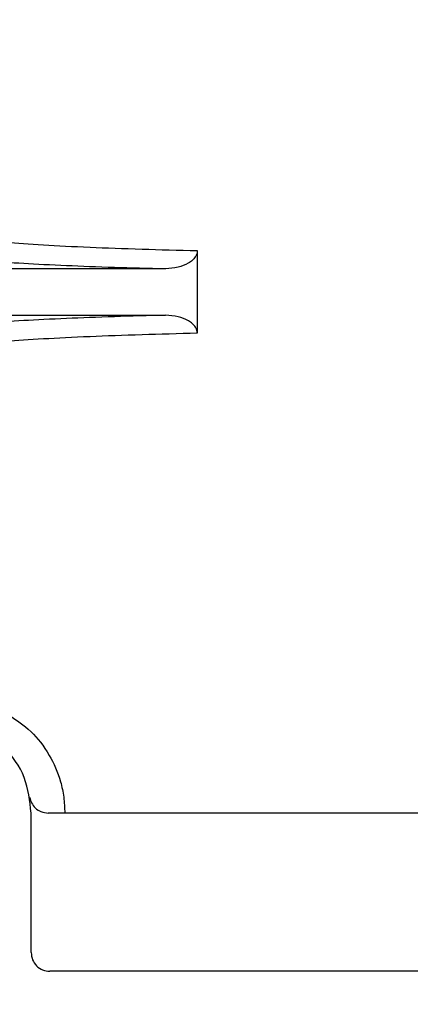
# Model space of a CAD drawing. Header units: inches. Extents: x 170 to 312, y 215 to 248.
# Tile 115 of 256: x 206.6927 to 206.7443, y 224.2867 to 224.4169. Entities that reach past the tile are written whole.
import ezdxf

# ---------------------------------------------------------------- set-up
doc = ezdxf.new("R2010")
doc.units = ezdxf.units.IN
doc.header["$LTSCALE"] = 0.25
doc.header["$MEASUREMENT"] = 0
doc.layers.add('ANNOTATIONS', color=1, linetype='Continuous')
doc.layers.add('STANDARD MOTOR RH', color=7, linetype='Continuous')
doc.styles.add('ARIAL', font='arial.ttf', dxfattribs={"height": 0.09375})
doc.dimstyles.new('STANDARD$0', dxfattribs={"dimtxt": 0.09375, "dimasz": 0.09375, "dimexe": 0.03125, "dimexo": 0.046875, "dimgap": 0.09, "dimtad": 0, "dimtih": 1, "dimtoh": 1, "dimdec": 4, "dimzin": 0, "dimdsep": 46, "dimtxsty": 'ARIAL', "dimcen": 0.09, "dimadec": 0, "dimazin": 0, "dimtfac": 1, "dimtdec": 4, "dimtofl": 0, "dimtmove": 0, "dimatfit": 1, "dimfxl": 1, "dimtolj": 1, "dimtzin": 0, "dimarcsym": 0})

# ---------------------------------------------------------------- blocks, each defined once
blk = doc.blocks.new('*D180')
at = {"layer": 'ANNOTATIONS', "color": 0, "lineweight": -2, "transparency": 16777216}
for p, q in [((205.9633579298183, 223.5853893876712), (205.9633579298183, 225.1525490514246)), ((207.0569764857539, 224.5784115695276), (207.0569764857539, 225.1525490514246)), ((206.0571079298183, 225.1212990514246), (206.2250572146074, 225.1212990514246)), ((206.9632264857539, 225.1212990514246), (206.7952772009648, 225.1212990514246))]:
    blk.add_line(p, q, dxfattribs=at)
at = {"layer": 'ANNOTATIONS', "color": 0, "transparency": 16777216}
for points in [[(206.0571079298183, 225.1369240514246), (206.0571079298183, 225.1056740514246), (205.9633579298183, 225.1212990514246)], [(206.9632264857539, 225.1369240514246), (206.9632264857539, 225.1056740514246), (207.0569764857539, 225.1212990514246)]]:
    blk.add_solid(points, dxfattribs=at)
at = {"layer": 'defpoints', "color": 0, "transparency": 16777216}
for p in [(205.9633579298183, 225.1212990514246), (207.0569764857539, 224.5315365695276), (205.9633579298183, 223.5385143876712)]:
    blk.add_point(p, dxfattribs=at)
at = {"layer": 'ANNOTATIONS', "color": 0, "transparency": 16777216, "insert": (206.5101672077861, 225.1212990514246), "char_height": 0.09375, "attachment_point": 5, "style": 'ARIAL'}
blk.add_mtext('\\A1;17 3/8"', dxfattribs=at)
blk = doc.blocks.new('*D165')
at = {"layer": 'ANNOTATIONS', "color": 0, "lineweight": -2, "transparency": 16777216}
for p, q in [((205.9633591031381, 223.5853893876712), (205.9633591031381, 225.5862628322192)), ((207.1867319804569, 225.0116590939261), (207.1867319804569, 225.5862628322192)), ((206.0571091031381, 225.5550128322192), (206.3939494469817, 225.5550128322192)), ((207.0929819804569, 225.5550128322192), (206.7561416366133, 225.5550128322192))]:
    blk.add_line(p, q, dxfattribs=at)
at = {"layer": 'ANNOTATIONS', "color": 0, "transparency": 16777216}
for points in [[(206.0571091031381, 225.5706378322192), (206.0571091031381, 225.5393878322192), (205.9633591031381, 225.5550128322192)], [(207.0929819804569, 225.5706378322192), (207.0929819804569, 225.5393878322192), (207.1867319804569, 225.5550128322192)]]:
    blk.add_solid(points, dxfattribs=at)
at = {"layer": 'defpoints', "color": 0, "transparency": 16777216}
for p in [(207.1867319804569, 225.5550128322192), (207.1867319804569, 224.9647840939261), (205.9633591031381, 223.5385143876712)]:
    blk.add_point(p, dxfattribs=at)
at = {"layer": 'ANNOTATIONS', "color": 0, "transparency": 16777216, "insert": (206.5750455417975, 225.5550128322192), "char_height": 0.09375, "attachment_point": 5, "style": 'ARIAL'}
blk.add_mtext('\\A1;20"', dxfattribs=at)

msp = doc.modelspace()

# ---------------------------------------------------------------- linework, layer by layer
at = {"layer": 'STANDARD MOTOR RH'}
for p, q in [((206.7161337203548, 224.3863775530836), (206.7161337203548, 224.3754451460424)), ((206.711932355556, 224.3839869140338), (206.6830992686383, 224.3839869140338)), ((206.6830992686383, 224.3778351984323), (206.711932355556, 224.3778351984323)), ((206.6941721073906, 224.2935591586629), (206.6941721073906, 224.3120137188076)), ((206.8098217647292, 224.2910981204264), (206.6966327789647, 224.2910981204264))]:
    msp.add_line(p, q, dxfattribs=at)
for points, knots in [([(206.6907787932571, 224.3874822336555), (206.6923449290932, 224.387362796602), (206.6953907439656, 224.3871305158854), (206.7016545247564, 224.3868300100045), (206.7084994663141, 224.3865750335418), (206.7136438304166, 224.3864419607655), (206.7161337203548, 224.3863775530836)], [0, 0, 0, 0, 0.2725394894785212, 0.5300337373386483, 0.7725347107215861, 1, 1, 1, 1]), ([(206.7161337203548, 224.3863775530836), (206.7161202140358, 224.3862338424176), (206.7160924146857, 224.3859380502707), (206.7158592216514, 224.3854948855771), (206.7154758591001, 224.3850677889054), (206.7147304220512, 224.3845527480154), (206.7135312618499, 224.3840923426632), (206.7124900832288, 224.3840236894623), (206.711932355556, 224.3839869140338)], [0, 0, 0, 0, 0.08171451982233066, 0.1681887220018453, 0.2799602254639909, 0.4068002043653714, 0.6822409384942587, 1, 1, 1, 1]), ([(206.6885079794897, 224.3850235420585), (206.6899735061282, 224.3849141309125), (206.692829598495, 224.3847009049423), (206.6985899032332, 224.3844203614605), (206.7048858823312, 224.3841800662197), (206.7096299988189, 224.3840500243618), (206.711932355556, 224.3839869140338)], [0, 0, 0, 0, 0.2707804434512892, 0.5277106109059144, 0.770794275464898, 0.9999999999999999, 0.9999999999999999, 0.9999999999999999, 0.9999999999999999]), ([(206.711932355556, 224.3778351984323), (206.7096299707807, 224.3777721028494), (206.704885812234, 224.3776420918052), (206.6985898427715, 224.3774015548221), (206.6928295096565, 224.3771220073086), (206.6899734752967, 224.3769086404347), (206.6885079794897, 224.3767991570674)], [0, 0, 0, 0, 0.2292071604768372, 0.4722907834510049, 0.7292204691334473, 1, 1, 1, 1]), ([(206.7161337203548, 224.3754451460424), (206.7161203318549, 224.3755876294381), (206.7160927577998, 224.3758810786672), (206.7158630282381, 224.3763211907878), (206.7154844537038, 224.3767469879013), (206.7147459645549, 224.3772614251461), (206.7135451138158, 224.3777287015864), (206.7124984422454, 224.3777978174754), (206.711932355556, 224.3778351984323)], [0, 0, 0, 0, 0.08103496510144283, 0.1668941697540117, 0.2776577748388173, 0.4037817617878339, 0.6775385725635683, 1, 1, 1, 1]), ([(206.7161337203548, 224.3754451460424), (206.7136438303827, 224.3753807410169), (206.7084994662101, 224.3752476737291), (206.7016545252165, 224.3749926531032), (206.6953907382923, 224.3746923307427), (206.6923449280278, 224.3744595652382), (206.6907787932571, 224.3743398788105)], [0, 0, 0, 0, 0.2274651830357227, 0.4699660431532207, 0.7274601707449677, 1, 1, 1, 1]), ([(206.6941721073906, 224.3120137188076), (206.6939871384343, 224.3136238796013), (206.6936171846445, 224.3168443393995), (206.6907723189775, 224.320939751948), (206.686705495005, 224.3236762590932), (206.6818689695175, 224.3246367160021), (206.6770324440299, 224.3236762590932), (206.6729656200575, 224.320939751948), (206.6701207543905, 224.3168443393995), (206.6697508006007, 224.3136238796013), (206.6695658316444, 224.3120137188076)], [0, 0, 0, 0, 0.1249942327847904, 0.2499991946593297, 0.3749993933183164, 0.5, 0.6250006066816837, 0.7500008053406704, 0.8750057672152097, 1, 1, 1, 1]), ([(206.6913113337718, 224.3249079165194), (206.6922426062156, 224.324301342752), (206.6939497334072, 224.3231894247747), (206.6964859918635, 224.3201364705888), (206.6979299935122, 224.3168790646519), (206.6985331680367, 224.3141468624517), (206.6985903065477, 224.3127193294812), (206.6986185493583, 224.3120137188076)], [0, 0, 0, 0, 0.3206904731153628, 0.5878617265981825, 0.7963555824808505, 0.8993412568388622, 1, 1, 1, 1]), ([(206.694000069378, 224.3140640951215), (206.6940670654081, 224.3138164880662), (206.6942125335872, 224.3132788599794), (206.6947396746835, 224.3126227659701), (206.695489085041, 224.3121188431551), (206.696100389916, 224.3120502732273), (206.6964262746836, 224.3120137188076)], [0, 0, 0, 0, 0.189435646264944, 0.4113207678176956, 0.686176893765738, 0.9999999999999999, 0.9999999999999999, 0.9999999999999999, 0.9999999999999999]), ([(206.8100281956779, 224.3120137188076), (206.8059653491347, 224.3120137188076), (206.7978397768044, 224.3120137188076), (206.7837165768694, 224.3120137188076), (206.768739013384, 224.3120137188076), (206.7532272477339, 224.3120137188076), (206.7377154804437, 224.3120137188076), (206.7227378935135, 224.3120137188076), (206.7086146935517, 224.3120137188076), (206.700489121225, 224.3120137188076), (206.6964262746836, 224.3120137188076)], [0, 0, 0, 0, 0.1250024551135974, 0.2500011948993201, 0.3749997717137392, 0.4999997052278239, 0.6250002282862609, 0.74999880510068, 0.8749975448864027, 1, 1, 1, 1]), ([(206.6941721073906, 224.2935591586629), (206.6942090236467, 224.2932365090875), (206.6942828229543, 224.292591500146), (206.6948523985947, 224.2917784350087), (206.6956652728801, 224.2912087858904), (206.6963103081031, 224.2911350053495), (206.6966327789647, 224.2910981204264)], [0, 0, 0, 0, 0.2501073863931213, 0.4999898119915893, 0.7500311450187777, 1, 1, 1, 1])]:
    msp.add_open_spline(points, degree=3, knots=knots, dxfattribs=at)

# ---------------------------------------------------------------- dimensions: what is measured, and where the dimension line sits
at = {"layer": 'ANNOTATIONS'}
dim = msp.add_linear_dim(base=(207.1867319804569, 225.5550128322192), p1=(205.9633591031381, 223.5385143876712), p2=(207.1867319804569, 224.9647840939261), angle=180, text='20"', dimstyle='STANDARD$0', dxfattribs=at)
dim.commit()
dim.dimension.update_dxf_attribs({"geometry": '*D165', "text_midpoint": (206.5750455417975, 225.5550128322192), "dimtype": 160})
dim = msp.add_linear_dim(base=(205.9633579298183, 225.1212990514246), p1=(207.0569764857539, 224.5315365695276), p2=(205.9633579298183, 223.5385143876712), text='17 3/8"', dimstyle='STANDARD$0', dxfattribs=at)
dim.commit()
dim.dimension.update_dxf_attribs({"geometry": '*D180', "text_midpoint": (206.5101672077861, 225.1212990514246), "dimtype": 160})

doc.saveas('drawing.dxf')
